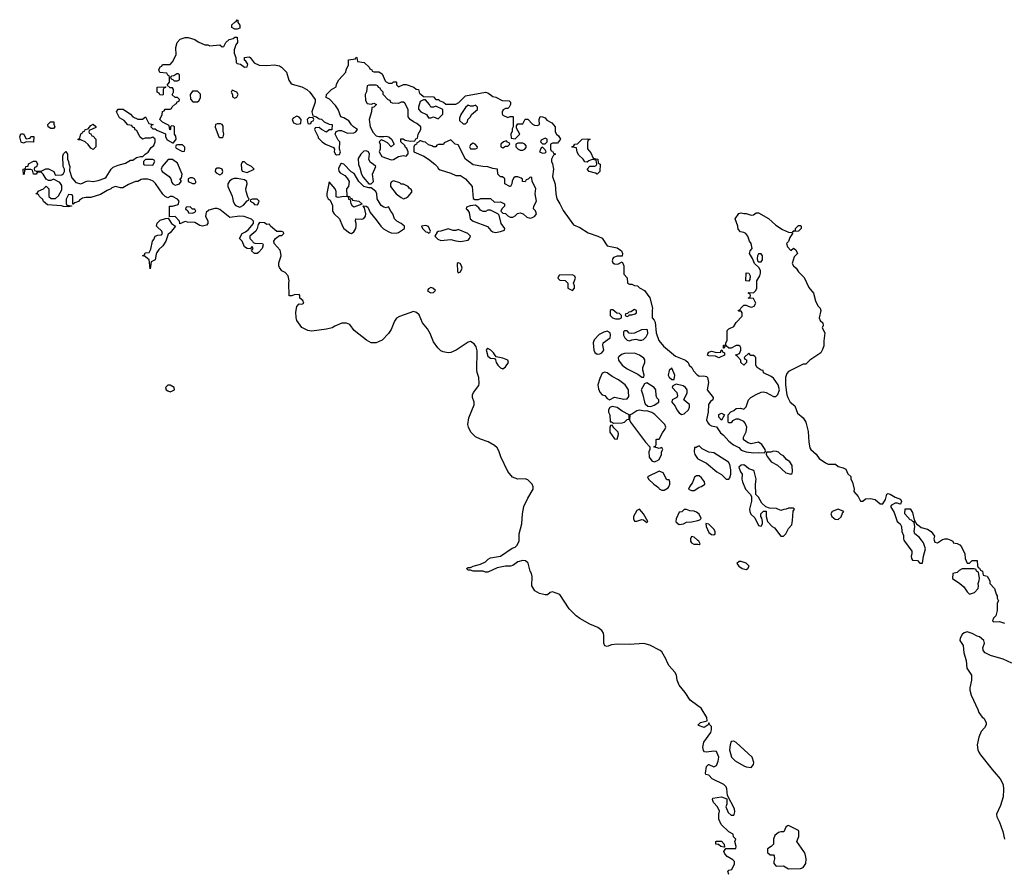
# Model space of a CAD drawing. Header units: inches. Extents: x 1980008 to 2252673, y 74414 to 260562.
# Tile 23 of 228: x 2074538 to 2082469, y 127330 to 134194. Entities that reach past the tile are written whole.
import ezdxf

# ---------------------------------------------------------------- set-up
doc = ezdxf.new("R2010")
doc.units = ezdxf.units.IN
doc.header["$MEASUREMENT"] = 0
for name, color, linetype in [('C0172', 7, 'Continuous'), ('C0173', 7, 'Continuous'), ('C0182', 7, 'Continuous'), ('C0183', 7, 'Continuous')]:
    doc.layers.add(name, color=color, linetype=linetype)

msp = doc.modelspace()

# ---------------------------------------------------------------- linework, layer by layer
at = {"layer": 'C0172', "color": 5, "elevation": 40}
for points in [[(2080000, 128665.1), (2079938, 128710), (2079899.5, 128770), (2079849, 128830), (2079833.2, 128870), (2079828, 128910), (2079816.4, 128936.4), (2079770, 128986), (2079755.3, 129010), (2079743.1, 129043.1), (2079710, 129098), (2079698, 129110), (2079612.9, 129152.9), (2079565.2, 129165.2), (2079450, 129158), (2079350, 129160.7), (2079305.8, 129154.2), (2079270, 129142.7), (2079250, 129148.7), (2079243.7, 129170), (2079244.5, 129230), (2079239.5, 129250), (2079227.3, 129270), (2079194.9, 129294.9), (2079130, 129322.6), (2079050, 129367.6), (2079021.3, 129390), (2078964.5, 129444.5), (2078890, 129562), (2078830, 129582), (2078810, 129578), (2078790, 129558), (2078770, 129559), (2078726, 129570), (2078688, 129590), (2078662, 129630), (2078665.6, 129705.6), (2078659.3, 129730), (2078649.3, 129750), (2078632.9, 129812.9), (2078613.2, 129833.2), (2078590, 129834), (2078550, 129825.2), (2078510, 129796), (2078490.5, 129789.5), (2078450, 129789.4), (2078384.4, 129775.6), (2078310, 129742), (2078290, 129742), (2078270, 129748.7), (2078190, 129749), (2078170, 129758), (2078150, 129758), (2078138, 129770), (2078150, 129778), (2078170, 129778), (2078189.5, 129790.5), (2078250, 129804.7), (2078290, 129824.7), (2078312.9, 129847.1), (2078330, 129856), (2078410, 129870.7), (2078505.8, 129934.2), (2078530, 129943), (2078543.8, 129956.2), (2078562.4, 129990), (2078562.2, 130000)], [(2079941, 130000), (2079941, 129990), (2079950, 129978), (2079968.1, 129968.1), (2080000, 129965.5)], [(2080000, 129997.2), (2079996.8, 130000)]]:
    msp.add_lwpolyline(points, dxfattribs=at)
at = {"layer": 'C0173', "color": 5}
for points, elevation in [([(2076270, 134118), (2076246, 134130), (2076247.3, 134152.7), (2076270, 134174), (2076282, 134178), (2076290, 134194), (2076294, 134190), (2076294, 134170), (2076312, 134150), (2076310, 134126), (2076290, 134118)], 40), ([(2075816.4, 133756.4), (2075803.6, 133756.4), (2075779.6, 133740.4), (2075762, 133738), (2075754, 133730), (2075758, 133718), (2075772.7, 133712.7), (2075782, 133702), (2075810, 133702), (2075826, 133710), (2075826, 133750)], 40), ([(2075690, 133586), (2075667.3, 133587.3), (2075662, 133602), (2075646, 133610), (2075646, 133650), (2075714, 133654), (2075712.7, 133647.3), (2075698, 133642), (2075694, 133630), (2075694, 133590)], 40), ([(2077410, 133666), (2077350, 133666), (2077338, 133662), (2077332.7, 133612.7), (2077322, 133590), (2077323.6, 133543.6), (2077338, 133518), (2077370, 133514), (2077390, 133522), (2077412, 133510), (2077390, 133488), (2077374, 133486), (2077371.3, 133450), (2077352, 133390), (2077361, 133330), (2077384.9, 133284.9), (2077410, 133258), (2077430, 133251.3), (2077470, 133251.3), (2077490, 133256), (2077512, 133250), (2077532, 133230), (2077554, 133190), (2077530, 133168), (2077500.4, 133200.4), (2077470, 133218), (2077450, 133226), (2077434, 133210), (2077442, 133190), (2077442, 133150), (2077434, 133130), (2077454, 133090), (2077530, 133064.7), (2077550, 133066), (2077590, 133091.3), (2077630, 133098), (2077650, 133094), (2077667.3, 133112.7), (2077668, 133130), (2077655.3, 133155.3), (2077644.7, 133164.7), (2077639, 133179), (2077608.4, 133208.4), (2077607.3, 133232.7), (2077627.3, 133232.7), (2077643.6, 133223.6), (2077686, 133214), (2077722, 133218), (2077730, 133234), (2077742, 133238), (2077748, 133270), (2077768, 133310), (2077768, 133330), (2077738, 133358), (2077709.5, 133369.5), (2077682, 133390), (2077668, 133412), (2077666, 133470), (2077640.4, 133520.4), (2077630, 133528), (2077610, 133528), (2077590, 133518), (2077540.4, 133520.4), (2077527.3, 133527.3), (2077522, 133542), (2077507.3, 133547.3), (2077466, 133590), (2077466, 133610), (2077447.3, 133627.3), (2077442, 133642), (2077427.3, 133647.3), (2077422, 133662)], 40), ([(2075970, 133618), (2075930, 133618), (2075912, 133590), (2075912.7, 133552.7), (2075932, 133532), (2075970, 133532), (2075980.4, 133539.6), (2075994.6, 133565.4), (2075994, 133594)], 40), ([(2076250, 133626), (2076242, 133610), (2076252, 133592), (2076252.7, 133572.7), (2076270, 133562), (2076286, 133570), (2076298, 133590), (2076286, 133610)], 40), ([(2077790, 133548), (2077764.7, 133535.3), (2077751.3, 133490), (2077751.6, 133471.6), (2077770, 133452), (2077814, 133430), (2077830, 133402), (2077850, 133402), (2077870, 133412), (2077910, 133394), (2077947.3, 133432.7), (2077946, 133470), (2077890, 133498), (2077870, 133488), (2077848.7, 133488.7), (2077838, 133510), (2077807.3, 133547.3)], 40), ([(2078210, 133506), (2078190, 133498), (2078170, 133498), (2078150, 133506), (2078130, 133486), (2078091.3, 133430), (2078079.6, 133400.4), (2078082, 133382), (2078110, 133354), (2078130, 133354), (2078146, 133370), (2078148, 133390), (2078168, 133410), (2078178, 133430), (2078226, 133470), (2078226, 133490)], 40), ([(2076770, 133415.3), (2076739.6, 133400.4), (2076732, 133390), (2076743.5, 133363.5), (2076770, 133351.3), (2076790, 133354), (2076802, 133358), (2076806, 133390), (2076788.4, 133408.4)], 40), ([(2076870, 133406), (2076854, 133390), (2076858, 133358), (2076870, 133354), (2076882, 133358), (2076887.3, 133372.7), (2076902, 133378), (2076906, 133390), (2076902, 133402)], 40), ([(2074790, 133318), (2074768, 133330), (2074766, 133350), (2074786, 133370), (2074812, 133370), (2074812.7, 133352.7), (2074822, 133330), (2074810, 133318)], 40), ([(2075130, 133148), (2075110, 133158), (2075088.4, 133188.4), (2075066, 133210), (2075030, 133226), (2075010, 133226), (2075008, 133230), (2075022, 133238), (2075030, 133274), (2075042, 133278), (2075046, 133290), (2075062, 133298), (2075066, 133310), (2075090, 133314), (2075110, 133342), (2075130, 133351), (2075150, 133334), (2075150, 133326), (2075098, 133302), (2075094, 133290), (2075098, 133278), (2075110, 133274), (2075118, 133258), (2075130, 133254), (2075152, 133230), (2075150.9, 133169.1)], 40), ([(2076130, 133355.3), (2076114, 133350), (2076112.7, 133327.3), (2076142, 133250), (2076150, 133244.7), (2076170, 133244.7), (2076178, 133250), (2076182, 133270), (2076176.4, 133296.4), (2076176.4, 133336.4), (2076168.4, 133348.4), (2076154.6, 133354.6)], 40), ([(2074590, 133234), (2074622, 133238), (2074628.4, 133251.6), (2074651.3, 133251.3), (2074650, 133208), (2074590, 133208.7), (2074570, 133198), (2074550, 133208), (2074538, 133250), (2074547.3, 133272.7), (2074570, 133274)], 40), ([(2075850, 133186), (2075810, 133186), (2075798, 133182), (2075794, 133170), (2075798, 133158), (2075850, 133132), (2075866, 133134), (2075868, 133150), (2075867.3, 133167.3)], 40), ([(2078010, 133226), (2077958, 133202), (2077951.1, 133188.9), (2077912.7, 133187.3), (2077898, 133182), (2077890, 133168), (2077870, 133168), (2077858, 133178), (2077830, 133186), (2077807.3, 133207.3), (2077788.4, 133208.4), (2077770, 133218), (2077762, 133218), (2077750, 133206), (2077738, 133202), (2077734, 133190), (2077718, 133182), (2077714, 133170), (2077714, 133130), (2077794.4, 133094.4), (2077830, 133071), (2077882, 133030), (2077902, 133010), (2077911.6, 132991.6), (2077923.6, 132983.6), (2078010, 132957.3), (2078050, 132937.3), (2078090, 132937.1), (2078130, 132910.7), (2078182, 132850), (2078192, 132752), (2078203.6, 132743.6), (2078234.6, 132745.4), (2078251.6, 132751.6), (2078330, 132754), (2078363.6, 132723.6), (2078410, 132726), (2078442, 132710), (2078442, 132690), (2078422, 132670), (2078414, 132650), (2078430, 132634), (2078450, 132632), (2078470, 132612), (2078490, 132602), (2078510, 132602), (2078530, 132612), (2078549.1, 132630.9), (2078570, 132638), (2078594, 132630), (2078623.5, 132603.5), (2078650, 132594.8), (2078670, 132598.8), (2078688.7, 132610), (2078702, 132630), (2078693.6, 132653.6), (2078678, 132670), (2078679, 132690), (2078702, 132730), (2078689.1, 132790.9), (2078694.6, 132834.6), (2078666, 132890), (2078662, 132922), (2078650, 132926), (2078632.7, 132907.3), (2078618, 132902), (2078610, 132886), (2078588.9, 132888.9), (2078587.3, 132907.3), (2078576.4, 132916.4), (2078550, 132928), (2078530, 132928), (2078519.6, 132920.4), (2078503.6, 132896.4), (2078502, 132870), (2078490.8, 132849.2), (2078486, 132850), (2078446, 132870), (2078446, 132910), (2078427.3, 132927.3), (2078410, 132928), (2078390, 132948), (2078386, 132990), (2078350, 132995.3), (2078310, 133009.2), (2078269.4, 133009.4), (2078190, 133025.2), (2078128, 133070), (2078070, 133186), (2078046, 133190)], 40), ([(2078190, 133198), (2078170, 133186), (2078162, 133170), (2078170, 133154), (2078210, 133154), (2078222, 133158), (2078226, 133170), (2078206, 133190)], 40), ([(2078458, 133218), (2078434, 133210), (2078414, 133190), (2078414, 133170), (2078430, 133162), (2078450, 133174), (2078470, 133174), (2078486, 133190), (2078482, 133202), (2078467.3, 133207.3)], 40), ([(2078590, 133198), (2078550, 133198), (2078534, 133190), (2078534, 133170), (2078554, 133150), (2078570, 133142), (2078590, 133142), (2078606, 133150), (2078616.4, 133163.6), (2078616.4, 133176.4), (2078606, 133190)], 40), ([(2078750, 133166), (2078738, 133162), (2078724.7, 133130), (2078750, 133118), (2078770, 133122), (2078778, 133130), (2078770, 133146)], 40), ([(2078770, 133238), (2078738, 133222), (2078734, 133210), (2078750, 133194), (2078770, 133194), (2078786, 133210), (2078786, 133230)], 40), ([(2079190, 132948.7), (2079176.4, 132956.4), (2079126, 132970), (2079109, 132990), (2079130, 133014), (2079170, 133014), (2079182, 133018), (2079186, 133030), (2079182, 133062), (2079150, 133066), (2079123.6, 133056.4), (2079110, 133046), (2079090, 133048), (2079078, 133070), (2079043.1, 133103.1), (2079027.3, 133127.3), (2079022, 133162), (2078990, 133166), (2078986, 133170), (2079002, 133178), (2079008.4, 133191.6), (2079030, 133194), (2079070, 133232), (2079110, 133234), (2079134, 133230), (2079118, 133222), (2079112.7, 133207.3), (2079112.7, 133152.7), (2079139.8, 133119.8), (2079158, 133078), (2079194, 133070), (2079198, 133038), (2079214, 133030), (2079212, 132970)], 40), ([(2077330, 133138), (2077310, 133135.3), (2077284.7, 133110), (2077265.4, 133074.6), (2077266.4, 133026.4), (2077278.8, 132998.8), (2077291, 132950), (2077304, 132924), (2077350, 132871.3), (2077370, 132871.3), (2077388.7, 132890), (2077379, 132950), (2077406, 133010), (2077386, 133030), (2077363.1, 133043.1), (2077350, 133066), (2077355.3, 133110), (2077348.4, 133128.4)], 40), ([(2075552.7, 133067.3), (2075534, 133050), (2075534, 133030), (2075543.6, 133023.6), (2075610, 133022), (2075626, 133050), (2075622, 133062), (2075610, 133066)], 40), ([(2075770, 133068), (2075732.7, 133067.3), (2075684.7, 133010), (2075678.8, 132990), (2075684.7, 132970), (2075741, 132930), (2075756, 132910), (2075762.8, 132882.8), (2075772, 132870), (2075790, 132861), (2075810, 132864.7), (2075826, 132870), (2075838, 132890), (2075838, 132898), (2075828, 132910), (2075842, 132918), (2075846, 132950), (2075810, 133038)], 40), ([(2076350, 133048), (2076332.7, 133047.3), (2076322, 133030), (2076324.7, 132990), (2076330, 132974), (2076370, 132961), (2076426, 132990), (2076406, 133010), (2076368.9, 133028.9)], 40), ([(2077130, 133035.3), (2077122, 133030), (2077105.4, 132994.6), (2077110, 132974), (2077119.6, 132959.6), (2077158, 132938), (2077176.8, 132916.8), (2077191, 132890), (2077186, 132850), (2077171, 132830), (2077174, 132774), (2077194, 132770), (2077198, 132758), (2077210, 132754), (2077218, 132738), (2077270, 132732), (2077294, 132710), (2077294, 132706), (2077230, 132682), (2077218, 132690), (2077208, 132710), (2077202, 132742), (2077190, 132746), (2077186, 132766), (2077150, 132768.7), (2077102, 132762), (2077087.3, 132767.3), (2077088, 132810), (2077078, 132830), (2077030, 132886), (2077012, 132792), (2077012.7, 132772.7), (2077022, 132750), (2077038, 132738), (2077057.3, 132697.3), (2077058.8, 132650), (2077070.7, 132630), (2077114.8, 132590), (2077137.3, 132530), (2077150, 132511), (2077195.3, 132475.3), (2077210, 132471), (2077230, 132484.7), (2077246, 132510), (2077249.1, 132529.1), (2077249, 132550), (2077242, 132570), (2077246, 132590), (2077293.6, 132586.4), (2077310, 132591.3), (2077324, 132610), (2077325.2, 132630), (2077316.4, 132676.4), (2077306, 132690), (2077310, 132694), (2077330, 132692), (2077343.6, 132683.6), (2077360.7, 132640.7), (2077410, 132582), (2077446, 132530), (2077468.4, 132508.4), (2077505.8, 132485.8), (2077530, 132477.3), (2077570, 132474), (2077590, 132478.8), (2077638, 132510), (2077638, 132530), (2077612.1, 132552.1), (2077575.3, 132570), (2077558, 132590), (2077544, 132630), (2077528, 132650), (2077510, 132686), (2077490, 132678), (2077470, 132682), (2077450, 132695.3), (2077418, 132750), (2077415.3, 132790), (2077408, 132810), (2077370, 132838), (2077350, 132838), (2077310, 132848.7), (2077269.4, 132889.4), (2077233.2, 132953.2), (2077209, 132969), (2077150, 133028.7)], 40), ([(2076150, 132998), (2076130, 132998), (2076114, 132990), (2076112, 132970), (2076119.6, 132959.6), (2076150, 132944.7), (2076170, 132954), (2076175.3, 132970), (2076168.4, 132988.4)], 40), ([(2075930, 132918), (2075910, 132918), (2075894, 132910), (2075894, 132890), (2075930, 132874), (2075950, 132874), (2075958, 132882), (2075958, 132890), (2075946, 132910)], 40), ([(2076290, 132915.3), (2076266.4, 132913.6), (2076250, 132909.2), (2076227.7, 132892.3), (2076214.8, 132870), (2076214, 132850), (2076250, 132771.3), (2076258, 132730), (2076267.7, 132707.7), (2076277.3, 132697.3), (2076310, 132682), (2076340.2, 132699.8), (2076370, 132734), (2076382, 132738), (2076386, 132750), (2076378, 132758), (2076361.2, 132810), (2076359, 132830), (2076369, 132870), (2076368.7, 132890), (2076350, 132904)], 40), ([(2077550, 132895.3), (2077531.6, 132888.4), (2077524.7, 132875.3), (2077526, 132850), (2077570, 132791.3), (2077610, 132761), (2077630, 132751.3), (2077650, 132758), (2077668, 132770), (2077696.4, 132803.6), (2077696.4, 132816.4), (2077690, 132826), (2077675.3, 132835.3), (2077666, 132850), (2077630, 132868), (2077610, 132868), (2077599, 132879)], 40), ([(2076450, 132748), (2076412.7, 132747.3), (2076398, 132742), (2076394, 132730), (2076418.8, 132718.8), (2076430, 132704.7), (2076450, 132702), (2076455.3, 132704.7), (2076468, 132730)], 40), ([(2078210, 132698), (2078165.4, 132694.6), (2078138, 132682), (2078134, 132670), (2078143.6, 132663.6), (2078158.8, 132638.8), (2078166, 132590), (2078191.3, 132570), (2078307.5, 132527.5), (2078333.7, 132493.7), (2078350, 132482.8), (2078370, 132478.8), (2078410, 132486), (2078442, 132498), (2078446, 132510), (2078415.3, 132550), (2078399, 132619), (2078388.9, 132628.9), (2078330, 132658), (2078310, 132658), (2078290, 132648.7), (2078270, 132648), (2078250, 132658), (2078236.5, 132676.5)], 40), ([(2075910, 132686), (2075878, 132682), (2075874, 132670), (2075892.7, 132652.7), (2075898, 132638), (2075930, 132634), (2075950, 132642), (2075958, 132650), (2075950, 132666), (2075930, 132666)], 40), ([(2075590, 132186), (2075582, 132262), (2075570, 132266), (2075550, 132286), (2075528, 132290), (2075542, 132298), (2075550, 132314), (2075582, 132318), (2075595.3, 132344.7), (2075608.7, 132410), (2075619, 132421), (2075628.7, 132450), (2075650, 132458), (2075679, 132461), (2075688, 132470), (2075682, 132490), (2075644.1, 132524.1), (2075641.2, 132530), (2075645.4, 132554.6), (2075670, 132578.8), (2075712.7, 132592.7), (2075734, 132594), (2075762, 132550), (2075792, 132530), (2075750, 132475.3), (2075735.3, 132464.7), (2075716, 132410), (2075691, 132370), (2075659.1, 132340.9), (2075642, 132318), (2075636, 132304), (2075630, 132258), (2075598, 132242)], 40), ([(2077810, 132535.3), (2077774, 132530), (2077782, 132510), (2077810, 132484.7), (2077822, 132482), (2077830, 132474), (2077842, 132478), (2077846, 132490), (2077830, 132526)], 40), ([(2077990, 132508), (2077930, 132488.7), (2077910, 132488), (2077899.6, 132480.4), (2077882, 132450), (2077904.9, 132424.9), (2077930, 132414.8), (2078010, 132422.8), (2078050, 132411), (2078090, 132406.8), (2078150, 132418), (2078162, 132430), (2078168, 132450), (2078148, 132470), (2078070, 132502), (2078050, 132495.3), (2078030, 132495.3)], 40), ([(2078070, 132235.3), (2078062, 132230), (2078063.6, 132163.6), (2078070, 132154), (2078090, 132162), (2078102, 132190), (2078098, 132210), (2078086, 132230)], 40), ([(2078990, 132138), (2078884.7, 132135.3), (2078874, 132110), (2078890, 132094), (2078932.7, 132092.7), (2078954, 132070), (2078954, 132030), (2078990, 132012), (2079008, 132030), (2079008, 132050), (2078998, 132070), (2079014, 132110), (2079010, 132126)], 40), ([(2077850, 132035.3), (2077830, 132026), (2077822, 132010), (2077824.7, 132004.7), (2077850, 131992), (2077870, 131994), (2077886, 132010), (2077866, 132030)], 40), ([(2079316.4, 131856.4), (2079303.6, 131856.4), (2079294, 131850), (2079294, 131810), (2079314, 131790), (2079336.4, 131783.6), (2079370, 131782), (2079386, 131790), (2079386, 131810), (2079370, 131826), (2079348.4, 131828.4)], 40), ([(2079490, 131858), (2079459.6, 131840.4), (2079443.6, 131836.4), (2079434, 131826), (2079418, 131822), (2079414, 131810), (2079430, 131802), (2079446, 131810), (2079446, 131814), (2079470, 131814), (2079496.4, 131823.6), (2079506, 131830), (2079506, 131850)], 40), ([(2079270, 131684), (2079243.5, 131676.5), (2079204.5, 131655.5), (2079166.4, 131613.6), (2079158, 131590), (2079162, 131530), (2079171.1, 131511.1), (2079190, 131498), (2079210, 131501), (2079228, 131510), (2079242, 131530), (2079235.3, 131570), (2079238, 131590), (2079293.2, 131630), (2079297.2, 131650), (2079294, 131670)], 40), ([(2079590, 131698), (2079545.4, 131694.6), (2079490, 131668), (2079470, 131666), (2079448.4, 131668.4), (2079430, 131686), (2079410, 131686), (2079402, 131678), (2079402, 131650), (2079412, 131630), (2079430, 131612), (2079450, 131604.7), (2079470, 131614), (2079502, 131618), (2079530, 131611.3), (2079550, 131611.3), (2079563.1, 131616.9), (2079583.1, 131636.9), (2079596.5, 131663.5), (2079594, 131694)], 40), ([(2078310, 131544), (2078302, 131538), (2078296, 131530), (2078296.9, 131523.1), (2078310, 131482), (2078330, 131464.7), (2078362, 131462), (2078371.6, 131451.6), (2078377.3, 131430), (2078390.7, 131410), (2078410, 131387.3), (2078430, 131378.8), (2078450, 131396), (2078475.3, 131430), (2078468.7, 131450), (2078430, 131466), (2078376.4, 131476.4), (2078354, 131510), (2078334, 131530)], 40), ([(2079490, 131505.2), (2079410, 131504), (2079385.2, 131494.8), (2079363.5, 131476.5), (2079358, 131470), (2079361, 131450), (2079391, 131410), (2079430, 131378.8), (2079516.8, 131336.8), (2079550, 131312), (2079566, 131314), (2079568, 131330), (2079557.2, 131370), (2079557.2, 131390), (2079574, 131430), (2079573.2, 131453.2), (2079564.7, 131464.7), (2079530, 131489)], 40), ([(2079250, 131354), (2079230, 131344), (2079210, 131302), (2079195.8, 131250), (2079199.3, 131219.3), (2079210.6, 131190.6), (2079230, 131171.3), (2079250, 131164.7), (2079270, 131142), (2079290, 131131.3), (2079330, 131150.8), (2079404.7, 131135.3), (2079430, 131138), (2079444, 131156), (2079443.1, 131196.9), (2079441.2, 131210), (2079414, 131250), (2079362, 131290), (2079310, 131319), (2079270, 131348.7)], 40), ([(2079790, 131386), (2079770, 131366), (2079762, 131330), (2079770, 131314), (2079790, 131294), (2079810, 131294), (2079815.3, 131330)], 40), ([(2079590, 131268), (2079570, 131258), (2079542.8, 131210), (2079557.3, 131170), (2079570, 131112), (2079577.3, 131097.3), (2079598, 131078), (2079623.1, 131076.9), (2079650, 131086), (2079686, 131110), (2079686, 131130), (2079670, 131146), (2079664.7, 131164.7), (2079662, 131210), (2079649.2, 131229.2)], 40), ([(2075750, 131248.7), (2075730, 131248), (2075712, 131230), (2075718, 131210), (2075730, 131202.8), (2075750, 131194.8), (2075770, 131202), (2075784, 131210), (2075782, 131230)], 60), ([(2079824.7, 131255.3), (2079798, 131242), (2079794, 131230), (2079830.5, 131190.5), (2079836.9, 131163.1), (2079831.1, 131148.9), (2079794, 131130), (2079792, 131110), (2079819.1, 131079.1), (2079830.8, 131050), (2079850, 131024.7), (2079870, 131011.3), (2079890, 131018), (2079924, 131050), (2079934, 131070), (2079933.6, 131093.6), (2079908, 131110), (2079888, 131130), (2079914.6, 131185.4), (2079915.3, 131210), (2079902, 131230), (2079882, 131242)], 40), ([(2079310, 131075.3), (2079291.6, 131068.4), (2079282, 131050), (2079282, 131030), (2079291.3, 131010), (2079294, 130954), (2079306, 130954), (2079322, 130942), (2079390, 130946), (2079408.9, 130951.1), (2079430, 130972), (2079446, 130974), (2079446, 131010), (2079390, 131039), (2079350, 131069)], 40), ([(2079530, 131046), (2079510, 131040.9), (2079470, 131014), (2079454, 131010), (2079451.3, 130970), (2079458, 130950), (2079578, 130790), (2079614, 130750), (2079614, 130730), (2079604.7, 130710), (2079607.5, 130667.5), (2079630, 130638), (2079650, 130631.3), (2079670, 130638), (2079688, 130650), (2079708, 130690), (2079708, 130712), (2079718, 130730), (2079710, 130746), (2079690, 130738), (2079646, 130750), (2079662, 130758), (2079666, 130770), (2079666, 130810), (2079670, 130814), (2079690, 130814), (2079714.6, 130865.4), (2079734, 130890), (2079742, 130910), (2079735.3, 130930), (2079652.9, 131012.9), (2079630, 131029), (2079590, 131042), (2079570, 131039)], 40), ([(2079310, 130926), (2079298, 130922), (2079292.7, 130907.3), (2079291.3, 130870), (2079330, 130816), (2079350, 130812), (2079361.2, 130850), (2079359, 130870), (2079323.1, 130903.1)], 40), ([(2079690, 130555.3), (2079594, 130510), (2079602, 130490), (2079644.7, 130450), (2079682.8, 130422.8), (2079690, 130412), (2079710, 130402), (2079730, 130402), (2079760.4, 130419.6), (2079768, 130430), (2079775.3, 130450), (2079775.3, 130470), (2079770, 130486), (2079750, 130486), (2079720.4, 130540.4)], 40), ([(2079530, 130248), (2079510, 130238), (2079482.8, 130190), (2079482.8, 130170), (2079490, 130152), (2079510, 130151.3), (2079550, 130164.7), (2079562, 130162), (2079590, 130142), (2079598, 130150), (2079562, 130210)], 40)]:
    msp.add_lwpolyline(points, close=True, dxfattribs=dict(at, elevation=elevation))
at = {"layer": 'C0173', "color": 5, "elevation": 40}
for points in [[(2078562.2, 130000), (2078561.3, 130050), (2078582.4, 130130), (2078588, 130210), (2078599.7, 130270), (2078630, 130337.3), (2078674.5, 130410), (2078674, 130430), (2078665.1, 130450), (2078630, 130485.6), (2078610, 130493.6), (2078550, 130491.5), (2078508, 130508), (2078470, 130552.3), (2078413.6, 130670), (2078398.4, 130718.4), (2078382.9, 130742.9), (2078362, 130762), (2078311.1, 130791.1), (2078250, 130812.8), (2078210, 130833), (2078171.5, 130870), (2078153.3, 130910), (2078147.8, 130930), (2078154.9, 130985.1), (2078199, 131090), (2078199, 131110), (2078186, 131150), (2078186, 131170), (2078192.7, 131190), (2078235.6, 131244.4), (2078238.9, 131261.1), (2078237, 131310), (2078223.1, 131350), (2078221.1, 131370), (2078223.8, 131523.8), (2078216.2, 131556.2), (2078200.1, 131580.1), (2078170, 131599.5), (2078150, 131595.1), (2078053.4, 131530), (2078010, 131512.3), (2077990, 131509.5), (2077950, 131516.9), (2077930, 131525.7), (2077905.1, 131550), (2077870, 131598), (2077843.9, 131663.9), (2077822.6, 131702.6), (2077783.6, 131750), (2077754.7, 131814.7), (2077733.8, 131833.8), (2077710, 131842.7), (2077597.5, 131802.5), (2077572.3, 131787.7), (2077555.8, 131764.2), (2077530, 131696), (2077510, 131665.1), (2077457.1, 131610), (2077410, 131589.8), (2077370, 131588.9), (2077332.3, 131610), (2077232.3, 131690), (2077196.4, 131736.4), (2077170, 131748.2), (2077133, 131747), (2077076, 131724), (2077054, 131710), (2077010, 131699.7), (2076890, 131683.7), (2076858, 131690), (2076810, 131714), (2076770, 131769.2), (2076765.6, 131794.4), (2076762.7, 131837.3), (2076770, 131882), (2076790, 131904.7), (2076810, 131902), (2076826, 131910), (2076818, 131930), (2076795.3, 131950), (2076795.3, 131970), (2076790, 131978), (2076750, 131975.3), (2076730, 131968), (2076709, 131969), (2076705.2, 132070), (2076709.2, 132090), (2076701.2, 132130), (2076676.2, 132156.2), (2076649.4, 132170), (2076630, 132195.3), (2076625.6, 132210), (2076625.8, 132234.2), (2076643.7, 132290), (2076642.7, 132310), (2076635.5, 132335.5), (2076588, 132390), (2076586, 132410), (2076598, 132430), (2076630, 132454), (2076650, 132454), (2076666, 132470), (2076662, 132482), (2076650, 132486), (2076610, 132486), (2076558, 132530), (2076550, 132546), (2076530, 132542), (2076510, 132555.3), (2076470, 132558), (2076458, 132542), (2076450.8, 132510), (2076441, 132490), (2076392, 132450), (2076392, 132430), (2076414, 132410), (2076418, 132398), (2076432, 132392), (2076494, 132390), (2076498, 132378), (2076491, 132350), (2076462, 132318), (2076450, 132309), (2076430, 132309.2), (2076406, 132330), (2076418, 132350), (2076410, 132366), (2076394, 132346), (2076370, 132348.7), (2076350, 132362), (2076328.7, 132408.7), (2076308, 132430), (2076328.7, 132470), (2076356.5, 132483.5), (2076378.6, 132501.4), (2076422, 132550), (2076422, 132570), (2076405.6, 132585.6), (2076346.6, 132606.6), (2076309.6, 132609.6), (2076230, 132600.9), (2076150, 132665.2), (2076130, 132673.2), (2076110, 132673.2), (2076062.4, 132657.6), (2076040.9, 132639.1), (2076033.4, 132610), (2076053.4, 132570), (2076054, 132550), (2076042, 132538), (2076010, 132529.2), (2075990, 132534), (2075950, 132559), (2075890, 132562), (2075870, 132568.7), (2075828.7, 132548.7), (2075826, 132570), (2075790, 132608), (2075746, 132606), (2075746, 132690), (2075770, 132691.3), (2075815.3, 132704.7), (2075822, 132730), (2075810, 132748), (2075770, 132768.7), (2075750, 132768), (2075730, 132758), (2075710, 132768), (2075690, 132789), (2075633.2, 132873.2), (2075613.6, 132893.6), (2075590, 132904), (2075569.1, 132909.1), (2075530.9, 132909.1), (2075515.3, 132904.7), (2075490, 132889), (2075470, 132888.7), (2075415.3, 132864.7), (2075370, 132838), (2075350, 132838), (2075310, 132848.7), (2075281, 132839), (2075272, 132830), (2075242, 132818), (2075190, 132786), (2075110, 132762), (2075070, 132762), (2075044.7, 132755.3), (2075019.6, 132740.4), (2075010.9, 132729.1), (2074982, 132718), (2074970, 132706), (2074966, 132706), (2074966, 132770), (2074962, 132782), (2074930, 132786), (2074912.7, 132747.3), (2074912.7, 132712.7), (2074918, 132698), (2074954, 132694), (2074954, 132690), (2074930, 132686), (2074891.3, 132688.7), (2074874, 132694), (2074761.2, 132701.2), (2074730, 132728), (2074724, 132744), (2074698, 132770), (2074690, 132786), (2074668, 132790), (2074682, 132798), (2074687.3, 132812.7), (2074730, 132832), (2074752, 132852), (2074772, 132830), (2074774, 132770), (2074792.7, 132752.7), (2074827.3, 132752.7), (2074850, 132774), (2074876.4, 132823.6), (2074876.4, 132856.4), (2074860.4, 132880.4), (2074810, 132908), (2074790, 132898), (2074770, 132898), (2074750, 132908), (2074728.4, 132948.4), (2074710, 132966), (2074678, 132962), (2074670, 132948.7), (2074649, 132949), (2074642, 132982), (2074627.3, 132987.3), (2074592.7, 132987.3), (2074578, 132982), (2074574, 132950), (2074570, 132946), (2074566, 132990), (2074586, 132994), (2074588, 133010), (2074606, 133014), (2074610, 133031.3), (2074650, 133054), (2074670, 133054), (2074682, 133030), (2074672.7, 133007.3), (2074658, 133002), (2074654, 132990), (2074658, 132978), (2074670, 132974), (2074710, 132974), (2074748.4, 132991.6), (2074770, 132992), (2074812, 132970), (2074824.7, 132944.7), (2074830, 132942), (2074876.4, 132943.6), (2074890, 132954), (2074898, 132970), (2074898, 132990), (2074888.7, 133010), (2074884.7, 133095.3), (2074890, 133112), (2074910, 133132), (2074922, 133110), (2074922, 133070), (2074932, 133050), (2074932.7, 133032.7), (2074942, 133010), (2074939.6, 132979.6), (2074958, 132918), (2074990, 132882), (2075030, 132872), (2075050, 132878), (2075070, 132890.8), (2075090, 132894.8), (2075130, 132891), (2075170, 132898), (2075223.1, 132916.9), (2075234, 132926), (2075275.3, 132990), (2075290, 133004.7), (2075330, 133022), (2075390, 133038), (2075430, 133062), (2075450, 133062), (2075478, 133082), (2075510, 133092), (2075530, 133092), (2075548, 133110), (2075574, 133126), (2075596.4, 133163.6), (2075619, 133181), (2075628, 133210), (2075628, 133230), (2075610, 133248), (2075590, 133238), (2075550, 133238), (2075526, 133230), (2075506, 133250), (2075482, 133302), (2075467.3, 133307.3), (2075462, 133322), (2075447.3, 133327.3), (2075442, 133342), (2075410, 133346), (2075380.4, 133380.4), (2075343.1, 133403.1), (2075318, 133450), (2075330, 133472), (2075371.6, 133471.6), (2075430, 133432), (2075450, 133411.3), (2075490, 133392), (2075527.3, 133392.7), (2075550.9, 133410.9), (2075578, 133358), (2075614, 133350), (2075598, 133342), (2075594, 133330), (2075610, 133314), (2075630, 133314), (2075643.6, 133303.6), (2075712.7, 133272.7), (2075712, 133250), (2075725.4, 133225.4), (2075770, 133202), (2075778, 133202), (2075798, 133230), (2075796.4, 133256.4), (2075786, 133270), (2075786, 133330), (2075776.4, 133336.4), (2075762, 133338), (2075754, 133330), (2075754, 133310), (2075747.3, 133307.3), (2075742, 133342), (2075688.4, 133368.4), (2075668, 133390), (2075686, 133430), (2075687.3, 133452.7), (2075702, 133458), (2075710, 133474), (2075750, 133474), (2075762, 133478), (2075767.3, 133492.7), (2075790, 133514), (2075802, 133518), (2075807.3, 133532.7), (2075822, 133538), (2075826, 133550), (2075810, 133566), (2075790, 133566), (2075767.3, 133587.3), (2075778, 133610), (2075778, 133630), (2075770, 133646), (2075750, 133646), (2075726, 133666), (2075746, 133690), (2075746, 133730), (2075742, 133742), (2075730, 133746), (2075722, 133762), (2075667.3, 133767.3), (2075658, 133790), (2075670, 133814), (2075682, 133818), (2075687.3, 133832.7), (2075750, 133834), (2075770, 133854), (2075798, 133910), (2075795.3, 133970), (2075805.2, 134010), (2075830, 134036), (2075870, 134050.6), (2075894, 134050), (2075950, 134033.4), (2075975.5, 134015.5), (2076030, 133991), (2076054, 133990), (2076070, 133982), (2076151.3, 133991.3), (2076170, 133974), (2076182, 133978), (2076198, 134010), (2076224.7, 134035.3), (2076256.4, 134043.6), (2076270, 134052), (2076290, 134054), (2076291.3, 134010), (2076278, 133990), (2076264.7, 133950), (2076265.4, 133925.4), (2076278, 133890), (2076282, 133850), (2076290, 133842), (2076315.3, 133835.3), (2076350, 133812), (2076370, 133814), (2076374.6, 133834.6), (2076360.4, 133860.4), (2076349, 133869), (2076348.7, 133890), (2076386, 133894), (2076394.8, 133890), (2076426.8, 133846.8), (2076466.8, 133826.8), (2076530, 133824), (2076590, 133830.5), (2076630, 133820.7), (2076646, 133810), (2076686.8, 133770), (2076707.1, 133707.1), (2076722, 133682), (2076734, 133674), (2076810, 133654), (2076850.8, 133630), (2076876.3, 133610), (2076918, 133550), (2076918, 133530), (2076892, 133452), (2076898, 133418), (2076930, 133412), (2076950, 133394), (2076970, 133392), (2076991.1, 133371.1), (2077030, 133352), (2077054, 133350), (2077052.7, 133307.3), (2077030, 133306), (2077010, 133288), (2076968.4, 133308.4), (2076950, 133326), (2076918, 133322), (2076914, 133310), (2076942, 133250), (2076942, 133242), (2076974, 133210), (2077002, 133190), (2077064.7, 133164.7), (2077074, 133150), (2077072, 133130), (2077082, 133110), (2077090, 133104.7), (2077113.2, 133106.8), (2077122, 133130), (2077115.3, 133150), (2077118, 133210), (2077104, 133224), (2077078, 133270), (2077087.3, 133292.7), (2077110, 133302), (2077130, 133302), (2077179.6, 133279.6), (2077230, 133282), (2077246, 133290), (2077258, 133310), (2077226, 133330), (2077210, 133346), (2077190, 133378), (2077150, 133402), (2077126, 133410), (2077102, 133470), (2077083.1, 133503.1), (2077034.6, 133554.6), (2077008, 133568), (2077008.7, 133590), (2077048.7, 133630), (2077088.4, 133651.6), (2077090, 133674), (2077108.7, 133710), (2077166, 133770), (2077168, 133790), (2077186, 133830), (2077186, 133870), (2077242, 133878), (2077248.4, 133891.6), (2077254, 133890), (2077258, 133858), (2077314, 133850), (2077354, 133810), (2077358, 133798), (2077374, 133790), (2077378, 133778), (2077390, 133774), (2077430, 133774), (2077458, 133758), (2077481, 133701), (2077490, 133692), (2077510, 133682), (2077538, 133682), (2077550, 133692), (2077570, 133692), (2077574, 133690), (2077574, 133670), (2077590, 133654), (2077628.4, 133671.6), (2077650, 133672), (2077714, 133650), (2077732.7, 133632.7), (2077750, 133632), (2077758, 133598), (2077770, 133594), (2077790, 133574), (2077870, 133572), (2077890, 133552), (2077912, 133550), (2077921, 133541), (2077952, 133530), (2077970, 133512), (2078050, 133512), (2078074.6, 133525.4), (2078130, 133581), (2078290, 133610.4), (2078310, 133604.7), (2078350, 133576), (2078374, 133570), (2078423.6, 133543.6), (2078479.6, 133539.6), (2078491.3, 133530), (2078491, 133510), (2078482, 133490), (2078470, 133478), (2078450, 133478), (2078431.6, 133468.4), (2078425.4, 133454.6), (2078425.4, 133434.6), (2078430, 133424.7), (2078470, 133404.7), (2078490, 133414), (2078510, 133414), (2078512, 133410), (2078514, 133330), (2078504.7, 133315.3), (2078503.6, 133296.4), (2078494, 133270), (2078498, 133238), (2078530, 133234), (2078566, 133270), (2078540.4, 133320.4), (2078540.4, 133339.6), (2078550, 133354), (2078590, 133354), (2078610, 133392), (2078631.6, 133391.6), (2078670, 133352), (2078683.6, 133343.6), (2078710, 133342), (2078726, 133350), (2078722, 133390), (2078730, 133414), (2078748, 133412), (2078770, 133402), (2078784.7, 133384.7), (2078823.6, 133363.6), (2078852, 133330), (2078852, 133290), (2078862, 133270), (2078876.9, 133256.9), (2078894, 133230), (2078870, 133198), (2078830, 133198), (2078814, 133190), (2078814, 133150), (2078818, 133138), (2078830, 133134), (2078838, 133118), (2078854, 133110), (2078838, 133102), (2078822, 133070), (2078822, 133050), (2078831, 133031), (2078838, 132990), (2078831, 132930), (2078850.7, 132869.3), (2078856, 132790), (2078866, 132750), (2078890, 132711), (2078914.9, 132654.9), (2078999.8, 132539.8), (2079050, 132519.1), (2079116.4, 132476.4), (2079196, 132450), (2079230, 132433), (2079271, 132371), (2079350, 132354), (2079386, 132330), (2079393.4, 132310), (2079390, 132288), (2079350, 132289.3), (2079322, 132278), (2079314.8, 132270), (2079310.8, 132250), (2079315.3, 132235.3), (2079330, 132226.8), (2079355.5, 132224.5), (2079390, 132242), (2079404.7, 132210), (2079403.6, 132143.6), (2079430, 132114), (2079434, 132070), (2079450, 132062), (2079470, 132062), (2079490, 132052), (2079514, 132050), (2079531.6, 132031.6), (2079570, 132012), (2079613.2, 131953.2), (2079636, 131870), (2079632, 131852), (2079632, 131790), (2079650, 131772), (2079656.8, 131756.8), (2079666, 131670), (2079687.3, 131607.3), (2079723.1, 131563.1), (2079820.7, 131480.7), (2079902, 131450), (2079922, 131430), (2079931.3, 131410), (2079951.3, 131390), (2079964.5, 131364.5), (2079993, 131333), (2080000, 131328.1)], [(2080000, 130753), (2079986, 130746), (2079974, 130746), (2079971.3, 130710), (2079976, 130690), (2079996.8, 130656.8), (2080000, 130655.2)], [(2080000, 130517.2), (2079990, 130517.2), (2079974.4, 130505.6), (2079957.3, 130462.7), (2079932, 130430), (2079924.7, 130410), (2079950, 130398), (2079970, 130398), (2080000, 130419)], [(2080000, 130216.3), (2079990, 130224), (2079970, 130233.2), (2079936.4, 130236.4), (2079910, 130246), (2079890, 130246), (2079871.3, 130228.7), (2079850, 130226), (2079824.7, 130170), (2079822, 130150), (2079825.4, 130145.4), (2079850, 130126), (2079870, 130126.8), (2079886, 130130), (2079910, 130144.7), (2079950, 130146.8), (2080000, 130158.7)], [(2079996.8, 130000), (2079970, 130024), (2079950, 130028), (2079941, 130010), (2079941, 130000)]]:
    msp.add_lwpolyline(points, dxfattribs=at)
at = {"layer": 'C0182', "color": 5, "elevation": 40}
for points in [[(2080000, 129965.5), (2080010, 129964.7), (2080018, 129970), (2080008, 129990), (2080000, 129997.2)], [(2081660.7, 130000), (2081664, 129990), (2081724.7, 129910), (2081724.7, 129890), (2081718, 129870), (2081721, 129850), (2081730, 129838), (2081770, 129834), (2081790, 129814), (2081810, 129814), (2081817.2, 129870), (2081834, 129930), (2081818.4, 129978.4), (2081801.5, 130000)], [(2081904.2, 130000), (2081910, 129982), (2081930, 129978), (2081963, 130000)], [(2082038.6, 130000), (2082039.6, 129999.6), (2082054, 129990), (2082058, 129978), (2082090, 129972), (2082110, 129962), (2082125.4, 129945.4), (2082152, 129890), (2082154, 129850), (2082170, 129814), (2082190, 129814), (2082210, 129834), (2082250, 129834), (2082252.7, 129792.7), (2082258, 129778), (2082270, 129774), (2082278, 129758), (2082294, 129750), (2082298, 129718), (2082332, 129710), (2082351.3, 129670), (2082352, 129650), (2082391, 129610), (2082402.8, 129562.8), (2082410.8, 129550), (2082411, 129531), (2082422, 129510), (2082412, 129490), (2082411.6, 129431.6), (2082402, 129390), (2082382, 129370), (2082374, 129350), (2082382, 129342), (2082430, 129344.7), (2082471.1, 129331.1)], [(2082530, 129008.7), (2082460.2, 129040.2), (2082358, 129070), (2082315.3, 129090), (2082299, 129110), (2082298, 129118), (2082297.2, 129130), (2082309, 129170), (2082304, 129190), (2082270, 129219), (2082250, 129224), (2082210, 129246), (2082170, 129261.2), (2082147.1, 129252.9), (2082130, 129238), (2082114.8, 129210), (2082111, 129190), (2082138.8, 129150), (2082144, 129090), (2082160.7, 129030), (2082168.2, 128968.2), (2082206, 128910), (2082204, 128870), (2082190.5, 128810), (2082190.5, 128790), (2082201.6, 128750), (2082255.2, 128635.2), (2082262.8, 128610), (2082290, 128572), (2082303.6, 128563.6), (2082322, 128530), (2082322, 128510), (2082310, 128486), (2082283.6, 128456.4), (2082264.7, 128410), (2082251.3, 128350), (2082256, 128310), (2082262.8, 128290), (2082277.3, 128270), (2082370.5, 128150), (2082435.5, 128075.5), (2082459.5, 128030), (2082463.7, 127990), (2082459.5, 127930), (2082438.7, 127861.3), (2082405.3, 127790), (2082408.8, 127768.8), (2082430, 127726), (2082457.1, 127650), (2082470.4, 127590)], [(2080250, 127304), (2080242, 127330), (2080250, 127338), (2080275.3, 127344.7), (2080295.3, 127390), (2080295.3, 127410), (2080283.1, 127423.1), (2080238, 127450), (2080218, 127470), (2080209, 127490), (2080226, 127514), (2080306, 127514), (2080308, 127530), (2080298, 127570), (2080306, 127590), (2080288.7, 127608.7), (2080286, 127630), (2080248.9, 127648.9), (2080188.4, 127708.4), (2080168.7, 127750), (2080168.7, 127790), (2080174.6, 127814.6), (2080158, 127850), (2080125.6, 127885.6), (2080118, 127910), (2080120.4, 127919.6), (2080191, 127931), (2080234, 127914), (2080234, 127870), (2080224.7, 127850), (2080244.5, 127804.5), (2080270, 127782), (2080290, 127782), (2080292.9, 127787.1), (2080299, 127810), (2080294.6, 127834.6), (2080240.4, 127940.4), (2080234.6, 127994.6), (2080228.7, 128010), (2080209.3, 128029.3), (2080116.4, 128076.4), (2080090, 128106), (2080066, 128110), (2080062, 128122), (2080070, 128174), (2080086, 128190), (2080090, 128192), (2080130, 128172), (2080150, 128182), (2080163.2, 128216.8), (2080169.1, 128249.1), (2080150, 128295.3), (2080130, 128299), (2080069, 128289), (2080053.2, 128293.2), (2080044.8, 128304.8), (2080040.5, 128330), (2080048.3, 128370), (2080105.6, 128450), (2080111.8, 128470), (2080110, 128498), (2080094, 128514), (2080090, 128526), (2080084.7, 128510), (2080050.3, 128489.7), (2080005.2, 128505.2), (2080002, 128510), (2080022, 128530), (2080076.4, 128543.6), (2080072.7, 128570), (2080026.2, 128646.2), (2080000, 128665.1)]]:
    msp.add_lwpolyline(points, dxfattribs=at)
for points in [[(2080350, 129828), (2080332.7, 129827.3), (2080314, 129810), (2080331.3, 129790), (2080358, 129770), (2080390, 129762), (2080404, 129770), (2080413.2, 129790), (2080390, 129814)], [(2082130, 129768.7), (2082105.4, 129754.6), (2082090, 129738), (2082054, 129730), (2082052, 129690), (2082110.7, 129650.7), (2082142, 129622), (2082170, 129582), (2082190, 129564.7), (2082230, 129578), (2082258, 129610), (2082262, 129630), (2082258, 129650), (2082267.3, 129672.7), (2082268, 129690), (2082262, 129742), (2082246, 129750), (2082242, 129762), (2082227.3, 129767.3)], [(2080290, 128379), (2080270, 128375.3), (2080260.5, 128350), (2080256.3, 128310), (2080271, 128250), (2080301.6, 128221.6), (2080370, 128180.7), (2080390, 128170.8), (2080430, 128166.8), (2080449, 128190), (2080452.3, 128207.7), (2080437.2, 128250), (2080310, 128369.2)], [(2080730, 127698), (2080723.6, 127696.4), (2080710, 127686), (2080692, 127648), (2080670, 127648), (2080650, 127642), (2080621.4, 127618.6), (2080611, 127590), (2080610.7, 127549.3), (2080591.1, 127528.9), (2080562, 127510), (2080562, 127482), (2080583.6, 127463.6), (2080610, 127462), (2080615.3, 127455.3), (2080618, 127430), (2080612, 127410), (2080612.7, 127392.7), (2080632.7, 127372.7), (2080690, 127374.8), (2080730, 127351.3), (2080828.4, 127351.6), (2080850, 127362), (2080870, 127394), (2080873.2, 127430), (2080864, 127470), (2080854, 127490), (2080798, 127570), (2080815.3, 127610), (2080815.3, 127650), (2080810, 127658)], [(2080210, 127526), (2080186, 127530), (2080167.3, 127547.3), (2080146, 127550), (2080146, 127570), (2080150, 127574), (2080190, 127572), (2080211.3, 127550), (2080214, 127526)]]:
    msp.add_lwpolyline(points, close=True, dxfattribs=at)
at = {"layer": 'C0183', "color": 5, "elevation": 40}
for points in [[(2080000, 131328.1), (2080010, 131321), (2080050, 131324.7), (2080070, 131318), (2080078, 131310), (2080086.8, 131270), (2080076, 131210), (2080124.7, 131150), (2080122, 131130), (2080102.8, 131117.2), (2080087.1, 131092.9), (2080082.8, 131030), (2080071.3, 130970), (2080078, 130950), (2080092, 130930), (2080110, 130921), (2080152, 130912), (2080183.5, 130863.5), (2080206.4, 130846.4), (2080250, 130798), (2080286.8, 130766.8), (2080330, 130744.7), (2080350, 130724.7), (2080390, 130711.3), (2080450, 130702.8), (2080490, 130706.8), (2080538, 130702), (2080546, 130714), (2080542, 130730), (2080515.3, 130770), (2080490, 130788.7), (2080430, 130775.3), (2080404.7, 130784.7), (2080368.9, 130808.9), (2080368, 130830), (2080388.7, 130871.3), (2080394, 130910), (2080382, 130942), (2080370, 130955.3), (2080330, 130975.3), (2080305.4, 130974.6), (2080279.6, 130960.4), (2080270, 130946), (2080250, 130946), (2080246, 130950), (2080246, 131010), (2080266.3, 131033.7), (2080290, 131044.7), (2080310, 131061), (2080343.6, 131063.6), (2080370, 131054), (2080390, 131074), (2080408.7, 131130), (2080428.7, 131150), (2080470, 131174), (2080510, 131190.8), (2080530, 131194), (2080550.5, 131190.5), (2080610, 131156), (2080630, 131158), (2080646, 131174), (2080658, 131210), (2080646.6, 131250), (2080610, 131304), (2080590, 131319), (2080530, 131348.7), (2080526, 131366), (2080510, 131368), (2080478, 131390), (2080468, 131410), (2080468, 131470), (2080460.4, 131480.4), (2080450, 131488), (2080428.4, 131488.4), (2080410, 131506), (2080374, 131470), (2080378, 131458), (2080391.6, 131451.6), (2080392, 131430), (2080370, 131408.7), (2080348, 131430), (2080346, 131450), (2080320.4, 131480.4), (2080306, 131490), (2080306, 131494), (2080335.3, 131504.7), (2080348, 131530), (2080348, 131550), (2080340.4, 131560.4), (2080330, 131568), (2080310, 131568), (2080270, 131546), (2080250, 131546), (2080230, 131566), (2080218, 131562), (2080212.7, 131547.3), (2080206, 131546), (2080206, 131570), (2080226, 131574), (2080226, 131586), (2080238, 131610), (2080238, 131690), (2080250, 131702), (2080290, 131722), (2080310, 131754), (2080356.4, 131803.6), (2080358, 131830), (2080350, 131846), (2080330, 131846), (2080326, 131850), (2080342, 131858), (2080346, 131870), (2080370, 131894), (2080390, 131894), (2080404.7, 131884.7), (2080430, 131878), (2080440.4, 131879.6), (2080454.6, 131885.4), (2080468, 131910), (2080450, 131946), (2080406, 131950), (2080422, 131958), (2080426, 131970), (2080422, 131982), (2080406, 131990), (2080410, 131994), (2080450, 131992), (2080468, 132010), (2080475.3, 132030), (2080475.3, 132090), (2080499, 132130), (2080504, 132150), (2080504, 132170), (2080494, 132194), (2080458, 132230), (2080442, 132270), (2080415.3, 132310), (2080422, 132330), (2080438, 132350), (2080429.3, 132389.3), (2080415.3, 132410), (2080402, 132450), (2080388, 132470), (2080370, 132479), (2080344, 132484), (2080324.7, 132504.7), (2080322, 132530), (2080302, 132590), (2080330, 132631.3), (2080350, 132638), (2080370, 132631.3), (2080390, 132631.3), (2080430, 132618), (2080450, 132622), (2080470, 132638), (2080490, 132636), (2080570, 132591.3), (2080630, 132538), (2080682, 132502), (2080730, 132482), (2080759.6, 132479.6), (2080762, 132470), (2080740.7, 132439.3), (2080730, 132406), (2080714, 132390), (2080723.6, 132363.6), (2080750, 132334), (2080770, 132352), (2080790, 132338), (2080802, 132310), (2080776.9, 132283.1), (2080761, 132230), (2080771.3, 132210), (2080792, 132190), (2080810, 132162), (2080856.8, 132116.8), (2080895.2, 132035.2), (2080931, 131990), (2080947.5, 131927.5), (2080967.5, 131887.5), (2080984.7, 131870), (2080991.1, 131851.1), (2080977.3, 131790), (2080986, 131770), (2081006, 131750), (2081011, 131730), (2081002, 131710), (2081024.7, 131670), (2081014.4, 131605.6), (2081014.4, 131565.6), (2081005.4, 131534.6), (2080991.3, 131510), (2080902, 131450), (2080870, 131418), (2080850, 131418), (2080730, 131358), (2080716.9, 131343.1), (2080707.7, 131310), (2080707.9, 131247.9), (2080718, 131170), (2080724.7, 131150), (2080744.7, 131110), (2080781, 131081), (2080802.4, 131022.4), (2080850, 130986), (2080870.7, 130950), (2080890, 130874), (2080894, 130790), (2080903.5, 130743.5), (2080911.3, 130730), (2080952.8, 130692.8), (2080976.8, 130656.8), (2081030, 130621), (2081050, 130611.3), (2081110, 130611.3), (2081130, 130592), (2081170, 130582), (2081192, 130570), (2081210, 130534), (2081231.6, 130511.6), (2081232, 130490), (2081246.4, 130466.4), (2081261, 130410), (2081258, 130390), (2081291.3, 130350), (2081310, 130312), (2081330, 130312), (2081350, 130331.3), (2081390, 130334.8), (2081430, 130326), (2081470, 130291.3), (2081490, 130292), (2081513.2, 130326.8), (2081522, 130370), (2081530, 130376), (2081550, 130370.7), (2081590, 130344.7), (2081632, 130330), (2081642, 130310), (2081634, 130290), (2081630, 130288), (2081610, 130298), (2081590, 130298), (2081559.6, 130280.4), (2081552, 130270), (2081582, 130222), (2081606, 130150), (2081630.6, 130130.6), (2081641, 130110), (2081644, 130070), (2081655.9, 130035.9), (2081657.3, 130010), (2081660.7, 130000)], [(2080000, 130655.2), (2080070, 130620.7), (2080154.8, 130550), (2080190, 130527.7), (2080230, 130490.8), (2080250, 130491), (2080258, 130502), (2080266.6, 130530), (2080266.3, 130566.3), (2080259.3, 130610), (2080247.2, 130627.2), (2080130, 130702), (2080090, 130709), (2080034.6, 130734.6), (2080010, 130758), (2080000, 130753)], [(2080000, 130419), (2080010, 130426), (2080030, 130431), (2080058, 130450), (2080055.3, 130470), (2080030, 130502), (2080010, 130517.2), (2080000, 130517.2)], [(2081801.5, 130000), (2081783.2, 130023.2), (2081748.7, 130050), (2081744, 130070), (2081749.2, 130110), (2081742, 130138), (2081746, 130146), (2081734, 130146), (2081720.4, 130160.4), (2081710, 130164), (2081668.7, 130210), (2081670, 130252), (2081710, 130252), (2081730, 130222), (2081742, 130162), (2081764.7, 130124.7), (2081770, 130124.7), (2081799.8, 130099.8), (2081850, 130086.8), (2081881, 130070), (2081906, 130030), (2081901, 130010), (2081904.2, 130000)], [(2080000, 130158.7), (2080017.2, 130162.8), (2080027.3, 130172.7), (2080010, 130208.7), (2080000, 130216.3)], [(2081963, 130000), (2081970, 130004.7), (2081990.8, 130010.8), (2082010.9, 130010.9), (2082038.6, 130000)]]:
    msp.add_lwpolyline(points, dxfattribs=at)
for points in [[(2080762, 132482), (2080768.7, 132491.3), (2080786, 132494), (2080788, 132510), (2080810, 132534), (2080830, 132534), (2080834, 132530), (2080834, 132510), (2080810, 132489.2), (2080772.7, 132487.3)], [(2080510, 132308), (2080490, 132308), (2080481, 132290), (2080478, 132270), (2080482, 132250), (2080490, 132242), (2080510, 132242), (2080520.4, 132259.6), (2080522, 132290)], [(2080410, 132086), (2080386, 132090), (2080390, 132154), (2080410, 132152), (2080422, 132130), (2080419.6, 132100.4)], [(2080170, 131469.2), (2080142, 131482), (2080090, 131484), (2080078, 131490), (2080080.4, 131499.6), (2080090, 131514), (2080110, 131522), (2080150, 131512), (2080186, 131514), (2080186, 131526), (2080194, 131534), (2080198, 131518), (2080214, 131510), (2080214, 131490)], [(2080190, 130966), (2080168.7, 130990), (2080170, 131012), (2080190, 131022), (2080214, 131010)], [(2080610, 130715.1), (2080589, 130709), (2080552.7, 130707.3), (2080551.3, 130690), (2080561, 130670), (2080590, 130631), (2080642.5, 130602.5), (2080710, 130542.8), (2080750, 130531.3), (2080760.4, 130539.6), (2080764, 130550), (2080759.5, 130599.5), (2080742, 130630), (2080715.3, 130650), (2080690, 130678), (2080670, 130688.7), (2080650, 130709), (2080632.9, 130712.9)], [(2080370, 130605.2), (2080350, 130604), (2080331.3, 130588.7), (2080342.8, 130550), (2080358, 130530), (2080356, 130490), (2080360.7, 130470), (2080384.7, 130410), (2080422, 130370), (2080434, 130350), (2080432.7, 130312.7), (2080417.3, 130250), (2080418.8, 130230), (2080428.2, 130208.2), (2080458.8, 130178.8), (2080490, 130118), (2080510, 130112), (2080522, 130130), (2080522, 130150), (2080516.4, 130176.4), (2080508, 130190), (2080508.7, 130210), (2080530, 130234), (2080550, 130234), (2080551.1, 130191.1), (2080562, 130150), (2080598, 130110), (2080617.1, 130097.1), (2080670, 130032), (2080690, 130032), (2080708.9, 130051.1), (2080730, 130094), (2080756.4, 130123.6), (2080763.1, 130156.9), (2080768, 130232), (2080778, 130250), (2080770, 130258), (2080730, 130258), (2080711.6, 130248.4), (2080692.7, 130247.3), (2080670, 130238), (2080633.6, 130253.6), (2080576.4, 130256.4), (2080547.3, 130267.3), (2080516.4, 130296.4), (2080490, 130346), (2080468, 130368), (2080464, 130450), (2080469, 130490), (2080454.6, 130554.6), (2080443.1, 130563.1), (2080410, 130574), (2080390, 130594)], [(2081130, 130248.7), (2081082, 130230), (2081072, 130210), (2081081, 130190), (2081107.5, 130167.5), (2081130, 130166.8), (2081154.2, 130185.8), (2081164.7, 130215.3), (2081175.3, 130230)], [(2080066, 130134), (2080066.8, 130110), (2080090, 130061), (2080110, 130044), (2080130, 130042.8), (2080139, 130050), (2080141.2, 130070), (2080130, 130088.7), (2080090, 130128)]]:
    msp.add_lwpolyline(points, close=True, dxfattribs=at)

doc.saveas('drawing.dxf')
